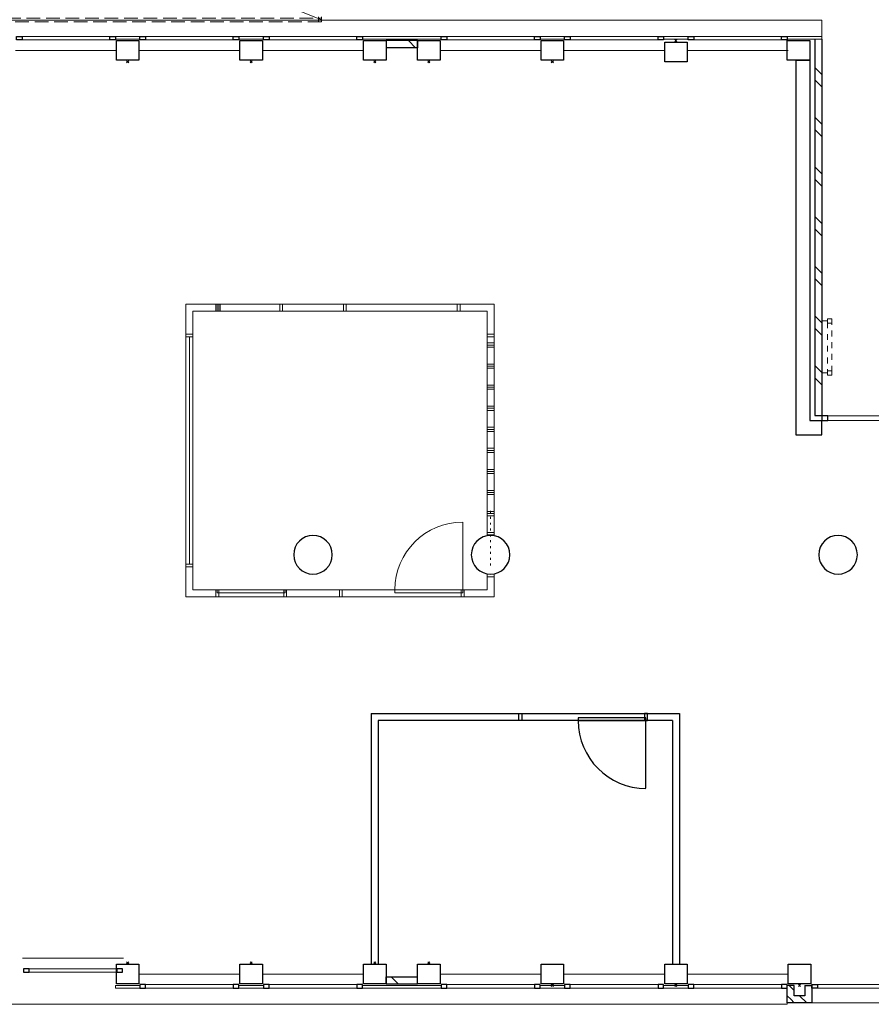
# Model space of a CAD drawing. Header units: millimetres. Extents: x 274596 to 660162, y 141333 to 298920.
# Tile 27 of 165: x 413196 to 425328, y 188405 to 202424. Entities that reach past the tile are written whole.
import ezdxf

# ---------------------------------------------------------------- set-up
doc = ezdxf.new("R2010")
doc.units = ezdxf.units.MM
doc.header["$LTSCALE"] = 400
doc.header["$PDMODE"] = 3
doc.header["$PDSIZE"] = 15
for name, pattern in [('STYLE_01', [0.416641, 0.208282, -0.208359]), ('STYLE_02', [0.694427, 0.486069, -0.208359]), ('STYLE_03', [1.25, 1.041641, -0.208359]), ('STYLE_05', [0.208282, 0.069427, -0.138855]), ('STYLE_06', [1.041641, 0.625, -0.208282, 0.069427, -0.138931])]:
    doc.linetypes.add(name, pattern=pattern)
for name, color, linetype, lineweight in [('Binnenkozijnen', 140, 'Continuous', 15), ('Buitenkozijnen', 140, 'Continuous', 15), ('Lijn-stramien', 5, 'STYLE_06', 9), ('mat-baksteen', 5, 'Continuous', 25), ('mat-beton (ihwg)', 5, 'Continuous', 25), ('mat-kalkzandsteen', 5, 'Continuous', 25), ('None', 7, 'Continuous', 9)]:
    doc.layers.add(name, color=color, linetype=linetype, lineweight=lineweight)
doc.layers.add('plat', color=5, linetype='Continuous')

# ---------------------------------------------------------------- blocks, each defined once
blk = doc.blocks.new('*U767')
at = {"layer": 'None', "color": 140, "linetype": 'STYLE_03', "lineweight": 15}
blk.add_line((-2694, -27630), (6326, -5310), dxfattribs=at)
at = {"layer": 'None', "color": 140, "linetype": 'STYLE_02', "lineweight": 15}
for p, q in [((1241, -27590), (-2719, -27590)), ((1241, -27630), (-2719, -27630))]:
    blk.add_line(p, q, dxfattribs=at)
at = {"layer": 'None', "color": 43, "linetype": 'STYLE_02', "lineweight": 9}
blk.add_lwpolyline([(-2719, -7320), (-2669, -7320), (-2669, -27630), (-2719, -27630)], close=True, dxfattribs=at)
blk = doc.blocks.new('Kolom O 550')
at = {"layer": 'mat-beton (ihwg)', "lineweight": 25}
blk.add_circle((0, 0), 275, dxfattribs=at)
blk = doc.blocks.new('*X842')
at = {"layer": 'None', "lineweight": 9}
for p, q in [((-16689, -34367), (-16638, -34316)), ((-16689, -34543), (-16589, -34443))]:
    blk.add_line(p, q, dxfattribs=at)
blk = doc.blocks.new('*X843')
at = {"layer": 'None', "lineweight": 9}
for p, q in [((-16638, -34316), (-16587, -34265)), ((-16511, -34365), (-16439, -34293))]:
    blk.add_line(p, q, dxfattribs=at)
blk = doc.blocks.new('*X844')
at = {"layer": 'None', "lineweight": 9}
for p, q in [((-8324, -34663), (-8321, -34660)), ((-7890, -34760), (-7790, -34660)), ((-7714, -34760), (-7614, -34660)), ((-7183, -34760), (-7083, -34660)), ((-7006, -34760), (-6906, -34660)), ((-6476, -34760), (-6376, -34660)), ((-6299, -34760), (-6199, -34660)), ((-5769, -34760), (-5669, -34660)), ((-5592, -34760), (-5492, -34660)), ((-5062, -34760), (-4962, -34660)), ((-4885, -34760), (-4785, -34660)), ((-4354, -34760), (-4254, -34660)), ((-4178, -34760), (-4078, -34660)), ((-3647, -34760), (-3547, -34660)), ((-3471, -34760), (-3371, -34660))]:
    blk.add_line(p, q, dxfattribs=at)
blk = doc.blocks.new('*X846')
at = {"layer": 'None', "lineweight": 9}
blk.add_line((-16419, -28723), (-16319, -28623), dxfattribs=at)
blk = doc.blocks.new('Gevelpui best 1410 (2D)')
at = {"layer": 'Buitenkozijnen', "lineweight": 15}
for p, q in [((-260, 0), (-260, -1410)), ((-260, 0), (-210, 0)), ((-210, 0), (-210, -1410)), ((-260, -1410), (-210, -1410))]:
    blk.add_line(p, q, dxfattribs=at)
at = {"layer": 'Buitenkozijnen', "color": 92, "lineweight": 25}
for points in [[(-260, 0), (-210, 0), (-210, -80), (-260, -80)], [(-260, -1330), (-210, -1330), (-210, -1410), (-260, -1410)]]:
    blk.add_lwpolyline(points, close=True, dxfattribs=at)
at = {"layer": 'None', "color": 43, "linetype": 'Continuous', "lineweight": 9}
blk.add_line((-410, 15), (-410, -1425), dxfattribs=at)
blk = doc.blocks.new('*U52')
at = {"layer": 'Buitenkozijnen', "lineweight": 15}
for p, q in [((-10, 0), (-10, -1960)), ((-10, 0), (40, 0)), ((40, 0), (40, -1960)), ((-10, -1960), (40, -1960))]:
    blk.add_line(p, q, dxfattribs=at)
blk = doc.blocks.new('Gevelpui best 1960')
at = {"layer": 'Buitenkozijnen', "color": 43, "lineweight": 9}
blk.add_line((250, 0), (250, -1960), dxfattribs=at)
at = {"layer": 'Buitenkozijnen', "color": 92, "lineweight": 25}
for points in [[(-10, 0), (40, 0), (40, -80), (-10, -80)], [(-10, -1880), (40, -1880), (40, -1960), (-10, -1960)]]:
    blk.add_lwpolyline(points, close=True, dxfattribs=at)
at = {"layer": 'Buitenkozijnen'}
blk.add_blockref('*U52', (0, 0), dxfattribs=at)
blk = doc.blocks.new('*U868')
at = {"layer": 'Buitenkozijnen', "lineweight": 15}
for p, q in [((-8399, -34760), (-8329, -34760)), ((-8399, -36590), (-8399, -34760)), ((-8329, -36590), (-8329, -34760)), ((-8399, -36590), (-8329, -36590))]:
    blk.add_line(p, q, dxfattribs=at)
blk = doc.blocks.new('*U869')
at = {"layer": 'Buitenkozijnen', "color": 92, "lineweight": 25}
for points in [[(-8329, -34760), (-8399, -34760), (-8399, -34843), (-8329, -34843)], [(-8329, -36507), (-8399, -36507), (-8399, -36590), (-8329, -36590)]]:
    blk.add_lwpolyline(points, close=True, dxfattribs=at)
at = {"layer": 'Buitenkozijnen'}
blk.add_blockref('*U868', (0, 0), dxfattribs=at)
blk = doc.blocks.new('*X870')
at = {"layer": 'None', "lineweight": 9}
blk.add_line((-3089, -28969), (-2989, -28869), dxfattribs=at)
blk = doc.blocks.new('Kolom 280x320')
at = {"layer": 'mat-beton (ihwg)', "lineweight": 25}
blk.add_lwpolyline([(-300, 160), (-20, 160), (-20, -160), (-300, -160)], close=True, dxfattribs=at)
at = {"layer": 'None', "color": 92, "linetype": 'Continuous', "lineweight": 5}
blk.add_point((0, 0), dxfattribs=at)
blk = doc.blocks.new('*U1090')
at = {"layer": 'None', "color": 140, "linetype": 'STYLE_01', "lineweight": 15}
for p, q in [((-7720, -34840), (-7720, -34760)), ((-6980, -34840), (-6980, -34760))]:
    blk.add_line(p, q, dxfattribs=at)
for points in [[(-7750, -34840), (-6950, -34840), (-6950, -34900), (-7750, -34900)], [(-7750, -34840), (-7690, -34840), (-7690, -34900), (-7750, -34900)], [(-7010, -34840), (-6950, -34840), (-6950, -34900), (-7010, -34900)]]:
    blk.add_lwpolyline(points, close=True, dxfattribs=at)

msp = doc.modelspace()

# ---------------------------------------------------------------- linework, layer by layer
at = {"layer": 'Binnenkozijnen', "color": 43, "linetype": 'Continuous', "lineweight": 9, "flags": 128}
msp.add_lwpolyline([(395549.41069, 188425.42983), (395549.41069, 188405.42983), (424129.41069, 188405.42983), (424129.41069, 188425.42983)], dxfattribs=at)
at = {"layer": 'Buitenkozijnen', "color": 43, "linetype": 'Continuous', "lineweight": 9, "flags": 128}
msp.add_lwpolyline([(397309.41069, 202395.42983), (397309.41069, 202415.42983), (424624.41069, 202415.42983), (424624.41069, 202185.47046)], dxfattribs=at)
at = {"layer": 'Buitenkozijnen', "lineweight": 15}
for points in [[(414559.41069, 202145.42983), (414559.41069, 202185.47046), (414909.41069, 202185.47046), (414909.41069, 202145.42983)], [(416319.41069, 202145.42983), (416319.41069, 202185.47046), (416669.41069, 202185.47046), (416669.41069, 202145.42983)], [(418079.41069, 202145.42983), (418079.41069, 202185.47046), (419199.41069, 202185.47046), (419199.41069, 202145.42983)], [(420609.41069, 202145.42983), (420609.41069, 202185.47046), (420959.41069, 202185.47046), (420959.41069, 202145.42983)], [(422369.41069, 202145.42983), (422369.41069, 202185.47046), (422719.41069, 202185.47046), (422719.41069, 202145.42983)], [(424129.41069, 202145.42983), (424129.41069, 202185.47046), (424624.41069, 202185.47046), (424624.41069, 202145.42983)], [(414559.41069, 188635.38919), (414559.41069, 188675.42983), (414909.41069, 188675.42983), (414909.41069, 188635.38919)], [(416319.41069, 188635.38919), (416319.41069, 188675.42983), (416669.41069, 188675.42983), (416669.41069, 188635.38919)], [(418079.41069, 188635.38919), (418079.41069, 188675.42983), (419199.41069, 188675.42983), (419199.41069, 188635.38919)], [(420609.41069, 188635.38919), (420609.41069, 188675.42983), (420959.41069, 188675.42983), (420959.41069, 188635.38919)], [(422369.41069, 188635.38919), (422369.41069, 188675.42983), (422719.41069, 188675.42983), (422719.41069, 188635.38919)]]:
    msp.add_lwpolyline(points, close=True, dxfattribs=at)
at = {"layer": 'Lijn-stramien', "color": 8, "linetype": 'STYLE_05', "lineweight": 5}
msp.add_line((419904.41069, 194651.42983), (419904.41069, 195461.42983), dxfattribs=at)
at = {"layer": 'mat-baksteen', "lineweight": 25}
for p, q in [((424524.41069, 202145.42983), (424524.41069, 196790.42983)), ((424624.41069, 202145.42983), (424624.41069, 196790.42983)), ((424524.41069, 196790.42983), (424624.41069, 196790.42983)), ((424229.41069, 188675.42983), (424129.41069, 188675.42983)), ((424129.41069, 188425.42983), (424129.41069, 188675.42983)), ((424229.41069, 188525.42983), (424229.41069, 188675.42983)), ((424379.41069, 188675.42983), (424379.41069, 188525.42983)), ((424379.41069, 188675.42983), (424479.41069, 188675.42983)), ((424479.41069, 188675.42983), (424479.41069, 188425.42983)), ((424479.41069, 188425.42983), (424129.41069, 188425.42983)), ((424379.41069, 188525.42983), (424229.41069, 188525.42983))]:
    msp.add_line(p, q, dxfattribs=at)
at = {"layer": 'mat-beton (ihwg)', "lineweight": 25}
for p, q in [((424254.41069, 201845.42983), (424254.41069, 196515.42983)), ((424254.41069, 201845.42983), (424454.41069, 201845.42983)), ((424454.41069, 201845.42983), (424454.41069, 196715.42983)), ((424454.41069, 196715.42983), (424624.41069, 196715.42983)), ((424624.41069, 196515.42983), (424624.41069, 196715.42983)), ((424254.41069, 196515.42983), (424624.41069, 196515.42983))]:
    msp.add_line(p, q, dxfattribs=at)
msp.add_lwpolyline([(424129.41069, 201845.42983), (424129.41069, 202125.42983), (424454.41069, 202125.42983), (424454.41069, 201845.42983)], close=True, dxfattribs=at)
at = {"layer": 'mat-kalkzandsteen', "lineweight": 25}
for p, q in [((418414.41069, 202125.42983), (418414.41069, 202025.42983)), ((418864.41069, 202125.42983), (418414.41069, 202125.42983)), ((418864.41069, 202025.42983), (418414.41069, 202025.42983)), ((418864.41069, 202125.42983), (418864.41069, 202025.42983)), ((418414.41069, 188795.42983), (418864.41069, 188795.42983)), ((418414.41069, 188695.42983), (418414.41069, 188795.42983)), ((418414.41069, 188695.42983), (418864.41069, 188695.42983)), ((418864.41069, 188695.42983), (418864.41069, 188795.42983))]:
    msp.add_line(p, q, dxfattribs=at)
at = {"layer": 'plat', "lineweight": 0}
for p, q in [((415564.41069, 198375.3945), (415564.41069, 197948.3945)), ((419954.41069, 198375.3945), (415564.41069, 198375.3945)), ((419954.41069, 197948.3945), (419954.41069, 198375.3945)), ((415664.41069, 198275.3945), (415664.41069, 197948.3945)), ((419854.41069, 198275.3945), (415664.41069, 198275.3945)), ((419854.41069, 197948.3945), (419854.41069, 198275.3945)), ((415564.41069, 197908.3945), (415664.41069, 197908.3945)), ((415564.41069, 194672.3945), (415564.41069, 197908.3945)), ((415614.41069, 194672.3945), (415614.41069, 197908.3945)), ((415664.41069, 194672.3945), (415664.41069, 197908.3945)), ((419854.41069, 197908.3945), (419854.41069, 195075.84617)), ((419854.41069, 197908.3945), (419954.41069, 197908.3945)), ((419954.41069, 197821.42983), (419854.41069, 197821.42983)), ((419954.41069, 197908.3945), (419954.41069, 195075.84617)), ((419954.41069, 197791.42983), (419854.41069, 197791.42983)), ((419954.41069, 197761.42983), (419854.41069, 197761.42983)), ((419954.41069, 197521.42983), (419854.41069, 197521.42983)), ((419954.41069, 197491.42983), (419854.41069, 197491.42983)), ((419954.41069, 197461.42983), (419854.41069, 197461.42983)), ((419954.41069, 197221.42983), (419854.41069, 197221.42983)), ((419954.41069, 197191.42983), (419854.41069, 197191.42983)), ((419954.41069, 197161.42983), (419854.41069, 197161.42983)), ((419954.41069, 196921.42983), (419854.41069, 196921.42983)), ((419954.41069, 196891.42983), (419854.41069, 196891.42983)), ((419954.41069, 196861.42983), (419854.41069, 196861.42983)), ((419954.41069, 196621.42983), (419854.41069, 196621.42983)), ((419954.41069, 196591.42983), (419854.41069, 196591.42983)), ((419954.41069, 196561.42983), (419854.41069, 196561.42983)), ((419954.41069, 196321.42983), (419854.41069, 196321.42983)), ((419954.41069, 196291.42983), (419854.41069, 196291.42983)), ((419954.41069, 196261.42983), (419854.41069, 196261.42983)), ((419954.41069, 196021.42983), (419854.41069, 196021.42983)), ((419954.41069, 195991.42983), (419854.41069, 195991.42983)), ((419954.41069, 195961.42983), (419854.41069, 195961.42983)), ((419954.41069, 195721.42983), (419854.41069, 195721.42983)), ((419954.41069, 195691.42983), (419854.41069, 195691.42983)), ((419954.41069, 195661.42983), (419854.41069, 195661.42983)), ((419954.41069, 195421.42983), (419854.41069, 195421.42983)), ((419954.41069, 195391.42983), (419854.41069, 195391.42983)), ((419954.41069, 195361.42983), (419854.41069, 195361.42983)), ((419507.41069, 195269.1457), (419507.41069, 194305.3945)), ((419507.41069, 195269.1457), (419507.41069, 194305.3945)), ((419954.41069, 195121.42983), (419854.41069, 195121.42983)), ((419954.41069, 195091.42983), (419854.41069, 195091.42983)), ((415564.41069, 194672.3945), (415664.41069, 194672.3945)), ((415564.41069, 194632.3945), (415564.41069, 194205.3945)), ((415664.41069, 194632.3945), (415664.41069, 194305.3945)), ((419854.41069, 194535.01348), (419854.41069, 194530.3945)), ((419854.41069, 194305.3945), (419854.41069, 194535.01348)), ((419854.41069, 194530.3945), (419954.41069, 194530.3945)), ((419954.41069, 194535.01348), (419954.41069, 194530.3945)), ((419954.41069, 194205.3945), (419954.41069, 194535.01348)), ((415664.41069, 194305.3945), (419854.41069, 194305.3945)), ((415561.75112, 194205.3945), (419954.41069, 194205.3945))]:
    msp.add_line(p, q, dxfattribs=at)
at = {"layer": 'plat'}
for p, q in [((418204.41069, 192545.42983), (422594.41069, 192545.42983)), ((418204.41069, 192545.42983), (418204.41069, 188975.42983)), ((422594.41069, 192545.42983), (422594.41069, 188975.42983)), ((422494.41069, 192445.42983), (418304.41069, 192445.42983)), ((418304.41069, 192445.42983), (418304.41069, 188975.42983)), ((422117.91069, 191481.67862), (422117.91069, 192445.42983)), ((422494.41069, 192445.42983), (422494.41069, 188975.42983))]:
    msp.add_line(p, q, dxfattribs=at)
at = {"layer": 'plat', "lineweight": 0}
for points in [[(415991.41069, 198275.3945), (416031.41069, 198275.3945), (416031.41069, 198375.3945), (415991.41069, 198375.3945)], [(416010.41069, 198275.3945), (416050.41069, 198275.3945), (416050.41069, 198375.3945), (416010.41069, 198375.3945)], [(416900.41069, 198275.3945), (416940.41069, 198275.3945), (416940.41069, 198375.3945), (416900.41069, 198375.3945)], [(416900.41069, 198275.3945), (416940.41069, 198275.3945), (416940.41069, 198375.3945), (416900.41069, 198375.3945)], [(417848.41069, 198275.3945), (417808.41069, 198275.3945), (417808.41069, 198375.3945), (417848.41069, 198375.3945)], [(419430.41069, 198275.3945), (419470.41069, 198275.3945), (419470.41069, 198375.3945), (419430.41069, 198375.3945)], [(415564.41069, 197908.3945), (415664.41069, 197908.3945), (415664.41069, 197948.3945), (415564.41069, 197948.3945)], [(419854.41069, 197908.3945), (419954.41069, 197908.3945), (419954.41069, 197948.3945), (419854.41069, 197948.3945)], [(415564.41069, 194672.3945), (415664.41069, 194672.3945), (415664.41069, 194632.3945), (415564.41069, 194632.3945)], [(419854.41069, 194530.3945), (419954.41069, 194530.3945), (419954.41069, 194490.3945), (419854.41069, 194490.3945)], [(419854.41069, 194530.3945), (419954.41069, 194530.3945), (419954.41069, 194490.3945), (419854.41069, 194490.3945)], [(415991.41069, 194305.3945), (416031.41069, 194305.3945), (416031.41069, 194205.3945), (415991.41069, 194205.3945)], [(416011.41069, 194305.3945), (416977.41069, 194305.3945), (416977.41069, 194265.3945), (416011.41069, 194265.3945)], [(416957.41069, 194305.3945), (416997.41069, 194305.3945), (416997.41069, 194205.3945), (416957.41069, 194205.3945)], [(417751.41069, 194305.3945), (417791.41069, 194305.3945), (417791.41069, 194205.3945), (417751.41069, 194205.3945)], [(418541.41069, 194305.3945), (419507.41069, 194305.3945), (419507.41069, 194265.3945), (418541.41069, 194265.3945)], [(418541.41069, 194305.3945), (419507.41069, 194305.3945), (419507.41069, 194265.3945), (418541.41069, 194265.3945)], [(419487.41069, 194305.3945), (419527.41069, 194305.3945), (419527.41069, 194205.3945), (419487.41069, 194205.3945)], [(419487.41069, 194305.3945), (419527.41069, 194305.3945), (419527.41069, 194205.3945), (419487.41069, 194205.3945)]]:
    msp.add_lwpolyline(points, close=True, dxfattribs=at)
at = {"layer": 'plat'}
for points in [[(420307.91069, 192445.42983), (420307.91069, 192545.42983), (420347.91069, 192545.42983), (420347.91069, 192445.42983)], [(421151.91069, 192445.42983), (422117.91069, 192445.42983), (422117.91069, 192485.42983), (421151.91069, 192485.42983)], [(422097.91069, 192445.42983), (422137.91069, 192445.42983), (422137.91069, 192545.42983), (422097.91069, 192545.42983)]]:
    msp.add_lwpolyline(points, close=True, dxfattribs=at)
at = {"layer": 'plat', "lineweight": 0}
for centre in [(417374.41069, 194805.42983), (419904.41069, 194805.42983), (419904.41069, 194805.42983)]:
    msp.add_circle(centre, 275, dxfattribs=at)
msp.add_arc((419507.41069, 194305.3945), 966, 90, 180, dxfattribs=at)
msp.add_arc((419507.41069, 194305.3945), 966, 90, 180, dxfattribs=at)
at = {"layer": 'plat'}
msp.add_arc((422117.91069, 192445.42983), 966, 180, 270, dxfattribs=at)

# ---------------------------------------------------------------- block references
at = {"layer": 'Binnenkozijnen', "color": 7, "rotation": 270}
msp.add_blockref('Gevelpui best 1960', (426439.41069, 188675.42983), dxfattribs=at)
at = {"layer": 'Buitenkozijnen', "color": 7, "rotation": 90}
for p in [(413149.41069, 202395.42983), (414909.41069, 202395.42983), (416669.41069, 202395.42983), (419199.41069, 202395.42983), (420959.41069, 202395.42983), (422719.41069, 202395.42983)]:
    msp.add_blockref('Gevelpui best 1410 (2D)', p, dxfattribs=at)
at = {"layer": 'Buitenkozijnen', "color": 7, "xscale": -1, "rotation": 90}
for p in [(413249.41069, 188651.47046), (414909.41069, 188425.42983), (416669.41069, 188425.42983), (419199.41069, 188425.42983), (420959.41069, 188425.42983), (422719.41069, 188425.42983)]:
    msp.add_blockref('Gevelpui best 1410 (2D)', p, dxfattribs=at)
at = {"layer": 'mat-baksteen', "rotation": 90}
for name in ['*X844', '*X843', '*X842']:
    msp.add_blockref(name, (389864.41069, 205114.37046), dxfattribs=at)
at = {"layer": 'mat-beton (ihwg)', "color": 7}
for p, rotation in [((420784.41069, 201825.42983), 270), ((422544.41069, 202125.42983), 90), ((420784.41069, 188675.42983), 270), ((422544.41069, 188675.42983), 270), ((424304.41069, 188675.42983), 270)]:
    msp.add_blockref('Kolom 280x320', p, dxfattribs=dict(at, rotation=rotation))
at = {"layer": 'mat-beton (ihwg)', "color": 7, "xscale": -1}
for p in [(417374.41069, 194805.42983), (417374.41069, 194805.42983), (419904.41069, 194805.42983), (419904.41069, 194805.42983), (424854.41069, 194805.42983)]:
    msp.add_blockref('Kolom O 550', p, dxfattribs=at)
at = {"layer": 'mat-kalkzandsteen', "rotation": 90}
for name in ['*X870', '*X846']:
    msp.add_blockref(name, (389864.41069, 205114.37046), dxfattribs=at)
at = {"layer": 'None', "color": 7}
for name, p, rotation in [('*U767', (389864.41069, 205114.37046), 90), ('Kolom 280x320', (414734.41069, 201825.42983), 270), ('Kolom 280x320', (416494.41069, 201825.42983), 270), ('Kolom 280x320', (418254.41069, 201825.42983), 270), ('Kolom 280x320', (419024.41069, 201825.42983), 270), ('*U1090', (389864.41069, 205114.37046), 90), ('*U869', (389864.41069, 205114.37046), 90), ('Kolom 280x320', (414734.41069, 188995.42983), 90), ('Kolom 280x320', (416494.41069, 188995.42983), 90), ('Kolom 280x320', (418254.41069, 188995.42983), 90), ('Kolom 280x320', (419024.41069, 188995.42983), 90)]:
    msp.add_blockref(name, p, dxfattribs=dict(at, rotation=rotation))

doc.saveas('drawing.dxf')
